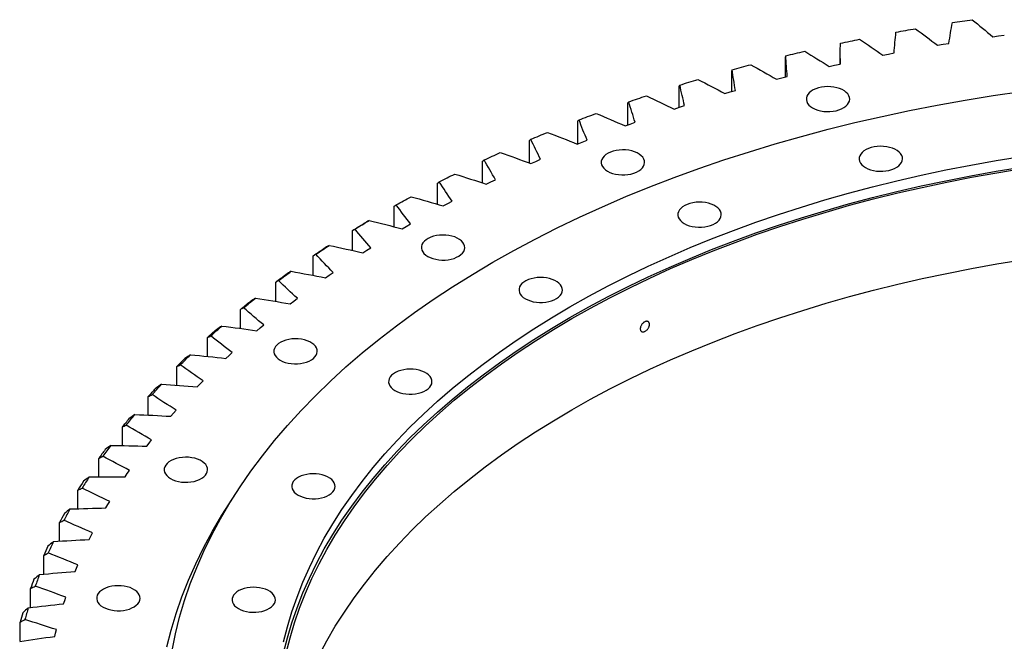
# Model space of a CAD drawing. Header units: millimetres. Extents: x 185 to 11179, y 22946 to 31910.
# Tile 12 of 16: x 6453 to 7202, y 27610 to 28083. Entities that reach past the tile are written whole.
import ezdxf

# ---------------------------------------------------------------- set-up
doc = ezdxf.new("R2010")
doc.units = ezdxf.units.MM
doc.header["$LTSCALE"] = 50

msp = doc.modelspace()

# ---------------------------------------------------------------- linework, layer by layer
at = {"color": 7, "linetype": 'Continuous', "lineweight": 25}
for p, q in [((7155.43, 28063.82), (7159.81, 28064.52)), ((7193.14, 28069.52), (7197.55, 28070.14)), ((7197.55, 28070.14), (7201.98, 28070.72)), ((7113.86, 28056.39), (7118.17, 28057.2)), ((7151.07, 28063.09), (7155.43, 28063.82)), ((7035.66, 28038.98), (7035.66, 28054.29)), ((7077.15, 28052.93), (7077.15, 28048.78)), ((7109.57, 28055.54), (7113.86, 28056.39)), ((6994.72, 28027.96), (6994.72, 28043.67)), ((7068.71, 28046.89), (7072.93, 28047.86)), ((7072.93, 28047.86), (7077.17, 28048.79)), ((7028.58, 28037.17), (7032.72, 28038.24)), ((7032.72, 28038.24), (7036.89, 28039.28)), ((6954.67, 28015.8), (6954.67, 28031.98)), ((6989.28, 28026.38), (6993.33, 28027.57)), ((6993.33, 28027.57), (6997.41, 28028.72)), ((6915.6, 28002.5), (6915.6, 28019.22)), ((6950.88, 28014.56), (6954.83, 28015.85)), ((6954.83, 28015.85), (6958.81, 28017.11)), ((6877.59, 27988.1), (6877.59, 28005.44)), ((6917.31, 28003.13), (6921.19, 28004.49)), ((6913.47, 28001.73), (6917.31, 28003.13)), ((6840.73, 27973.57), (6840.73, 27990.66)), ((6877.12, 27987.91), (6880.85, 27989.41)), ((6880.85, 27989.41), (6884.61, 27990.87)), ((6805.09, 27958.37), (6805.09, 27974.91)), ((6841.92, 27973.14), (6845.52, 27974.74)), ((6845.52, 27974.74), (6849.17, 27976.3)), ((6807.94, 27957.45), (6811.41, 27959.14)), ((6811.41, 27959.14), (6814.92, 27960.8)), ((6770.74, 27942.16), (6770.74, 27958.23)), ((6778.58, 27942.65), (6781.96, 27944.4)), ((6737.76, 27925), (6737.76, 27940.65)), ((6775.25, 27940.87), (6778.58, 27942.65)), ((6706.23, 27906.92), (6706.23, 27922.22)), ((6743.92, 27923.43), (6747.11, 27925.3)), ((6747.11, 27925.3), (6750.34, 27927.14)), ((6714.02, 27905.18), (6717.05, 27907.13)), ((6717.05, 27907.13), (6720.14, 27909.05)), ((6676.21, 27887.96), (6676.21, 27902.96)), ((6685.61, 27886.15), (6688.49, 27888.18)), ((6688.49, 27888.18), (6691.41, 27890.18)), ((6647.75, 27868.18), (6647.75, 27882.92)), ((6661.46, 27868.48), (6664.23, 27870.56)), ((6620.94, 27847.62), (6620.94, 27862.14)), ((6658.76, 27866.38), (6661.46, 27868.48)), ((6633.51, 27845.92), (6636.05, 27848.09)), ((6636.05, 27848.09), (6638.64, 27850.24)), ((6595.81, 27826.32), (6595.81, 27840.67)), ((6609.93, 27824.8), (6612.29, 27827.04)), ((6612.29, 27827.04), (6614.71, 27829.26)), ((6572.43, 27804.33), (6572.43, 27818.55)), ((6588.06, 27803.08), (6590.24, 27805.38)), ((6590.24, 27805.38), (6592.48, 27807.66)), ((6550.84, 27781.7), (6550.84, 27795.84)), ((6567.95, 27780.8), (6569.95, 27783.16)), ((6569.95, 27783.16), (6572, 27785.49)), ((6531.09, 27758.48), (6531.09, 27772.57)), ((6549.65, 27758.01), (6551.45, 27760.41)), ((6551.45, 27760.41), (6553.32, 27762.8)), ((6513.22, 27734.72), (6513.22, 27748.8)), ((6533.19, 27734.75), (6534.8, 27737.2)), ((6534.8, 27737.2), (6536.47, 27739.64)), ((6497.28, 27710.47), (6497.28, 27724.58)), ((6518.61, 27711.08), (6520.02, 27713.57)), ((6520.02, 27713.57), (6521.5, 27716.05)), ((6483.29, 27685.78), (6483.29, 27699.96)), ((6505.94, 27687.05), (6507.15, 27689.58)), ((6507.15, 27689.58), (6508.42, 27692.09)), ((6471.28, 27660.71), (6471.28, 27674.99)), ((6496.21, 27665.26), (6497.28, 27667.81)), ((6495.2, 27662.71), (6496.21, 27665.26)), ((6461.29, 27635.31), (6461.29, 27649.73)), ((6486.43, 27638.1), (6487.23, 27640.68)), ((6487.23, 27640.68), (6488.09, 27643.25)), ((6453.32, 27609.62), (6453.32, 27624.23)), ((6479.63, 27613.29), (6480.22, 27615.88)), ((6480.22, 27615.88), (6480.88, 27618.48))]:
    msp.add_line(p, q, dxfattribs=at)
at = {"color": 7, "linetype": 'Continuous', "lineweight": 25, "flags": 128}
for points in [[(7162.49, 28080.25), (7164.37, 28080.54), (7166.24, 28080.83), (7168.12, 28081.11), (7170, 28081.4), (7171.89, 28081.68), (7173.77, 28081.96), (7175.65, 28082.23), (7177.54, 28082.51)], [(7119.59, 28072.99), (7121.45, 28073.33), (7123.3, 28073.67), (7125.16, 28074), (7127.01, 28074.34), (7128.87, 28074.67), (7130.73, 28074.99), (7132.59, 28075.32), (7134.45, 28075.65)], [(7077.33, 28064.59), (7079.15, 28064.98), (7080.98, 28065.37), (7082.8, 28065.75), (7084.63, 28066.13), (7086.46, 28066.51), (7088.29, 28066.89), (7090.12, 28067.27), (7091.95, 28067.64)], [(7035.78, 28055.08), (7037.57, 28055.52), (7039.36, 28055.95), (7041.15, 28056.38), (7042.95, 28056.81), (7044.75, 28057.24), (7046.54, 28057.67), (7048.34, 28058.09), (7050.14, 28058.51)], [(6995.04, 28044.47), (6996.79, 28044.95), (6998.54, 28045.43), (7000.3, 28045.91), (7002.06, 28046.39), (7003.82, 28046.87), (7005.58, 28047.34), (7007.34, 28047.81), (7009.11, 28048.28)], [(6955.18, 28032.78), (6956.9, 28033.31), (6958.61, 28033.84), (6960.33, 28034.36), (6962.05, 28034.89), (6963.77, 28035.41), (6965.49, 28035.93), (6967.21, 28036.45), (6968.94, 28036.97)], [(6568.88, 27602.6), (6571.5, 27615.34), (6574.69, 27628.04), (6578.45, 27640.68), (6582.79, 27653.27), (6587.69, 27665.78), (6593.16, 27678.22), (6599.2, 27690.57), (6605.79, 27702.82), (6612.93, 27714.97), (6620.62, 27727.01), (6628.86, 27738.92), (6637.63, 27750.71), (6646.94, 27762.37), (6656.77, 27773.87), (6667.12, 27785.23), (6677.98, 27796.42), (6689.34, 27807.45), (6701.2, 27818.3), (6713.55, 27828.97), (6726.38, 27839.45), (6739.68, 27849.73), (6753.44, 27859.81), (6767.65, 27869.67), (6782.3, 27879.32), (6797.39, 27888.74), (6812.9, 27897.93), (6828.82, 27906.88), (6845.14, 27915.59), (6861.85, 27924.05), (6878.94, 27932.26), (6896.4, 27940.2), (6914.2, 27947.88), (6932.35, 27955.28), (6950.84, 27962.41), (6969.63, 27969.26), (6988.73, 27975.82), (7008.13, 27982.09), (7027.8, 27988.06), (7047.73, 27993.74), (7067.91, 27999.11), (7088.34, 28004.17), (7108.98, 28008.93), (7129.83, 28013.37), (7150.88, 28017.49), (7172.1, 28021.3), (7193.5, 28024.78), (7215.04, 28027.94)], [(7056.19, 28015.36), (7058.02, 28014.45), (7060.05, 28013.7), (7062.25, 28013.14), (7064.57, 28012.76), (7066.96, 28012.58), (7069.37, 28012.61), (7071.74, 28012.83), (7074.04, 28013.26), (7076.2, 28013.87), (7078.18, 28014.66), (7079.95, 28015.61), (7081.45, 28016.69), (7082.67, 28017.89), (7083.57, 28019.18), (7084.14, 28020.53), (7084.36, 28021.92), (7084.23, 28023.31), (7083.75, 28024.67), (7082.93, 28025.98), (7081.79, 28027.2), (7080.35, 28028.32), (7078.65, 28029.3), (7076.71, 28030.13), (7074.59, 28030.79), (7072.33, 28031.26), (7069.97, 28031.54), (7067.56, 28031.62), (7065.16, 28031.49), (7062.82, 28031.16), (7060.59, 28030.64), (7058.51, 28029.94), (7056.63, 28029.07), (7054.99, 28028.05), (7053.62, 28026.91), (7052.56, 28025.66), (7051.82, 28024.33), (7051.43, 28022.96), (7051.39, 28021.57), (7051.69, 28020.19), (7052.35, 28018.85), (7053.33, 28017.58), (7054.62, 28016.41), (7056.19, 28015.36)], [(6916.31, 28020.04), (6917.98, 28020.62), (6919.65, 28021.19), (6921.32, 28021.76), (6923, 28022.33), (6924.67, 28022.9), (6926.35, 28023.47), (6928.03, 28024.03), (6929.71, 28024.59)], [(6878.5, 28006.28), (6880.12, 28006.9), (6881.74, 28007.52), (6883.36, 28008.13), (6884.99, 28008.75), (6886.62, 28009.36), (6888.25, 28009.97), (6889.89, 28010.58), (6891.52, 28011.18)], [(6841.82, 27991.53), (6843.39, 27992.19), (6844.96, 27992.85), (6846.54, 27993.51), (6848.12, 27994.17), (6849.69, 27994.82), (6851.28, 27995.47), (6852.86, 27996.12), (6854.44, 27996.77)], [(6900.16, 27967.21), (6901.99, 27966.3), (6904.02, 27965.56), (6906.22, 27964.99), (6908.54, 27964.61), (6910.93, 27964.44), (6913.34, 27964.46), (6915.71, 27964.69), (6918.01, 27965.11), (6920.17, 27965.73), (6922.15, 27966.52), (6923.92, 27967.46), (6925.42, 27968.55), (6926.64, 27969.75), (6927.54, 27971.04), (6928.11, 27972.39), (6928.33, 27973.77), (6928.2, 27975.16), (6927.72, 27976.52), (6926.9, 27977.83), (6925.76, 27979.06), (6924.32, 27980.17), (6922.62, 27981.16), (6920.68, 27981.99), (6918.56, 27982.64), (6916.3, 27983.12), (6913.94, 27983.39), (6911.53, 27983.47), (6909.13, 27983.34), (6906.79, 27983.02), (6904.56, 27982.5), (6902.48, 27981.79), (6900.6, 27980.92), (6898.96, 27979.91), (6897.59, 27978.76), (6896.53, 27977.51), (6895.79, 27976.19), (6895.4, 27974.82), (6895.36, 27973.43), (6895.66, 27972.05), (6896.32, 27970.71), (6897.3, 27969.44), (6898.59, 27968.26), (6900.16, 27967.21)], [(7096.38, 27969.97), (7098.2, 27969.06), (7100.23, 27968.32), (7102.43, 27967.75), (7104.75, 27967.37), (7107.14, 27967.2), (7109.55, 27967.22), (7111.92, 27967.45), (7114.22, 27967.87), (7116.38, 27968.49), (7118.36, 27969.27), (7120.13, 27970.22), (7121.64, 27971.31), (7122.85, 27972.51), (7123.75, 27973.8), (7124.32, 27975.15), (7124.54, 27976.53), (7124.41, 27977.92), (7123.93, 27979.28), (7123.11, 27980.59), (7121.97, 27981.82), (7120.53, 27982.93), (7118.83, 27983.92), (7116.9, 27984.75), (7114.77, 27985.4), (7112.51, 27985.88), (7110.15, 27986.15), (7107.74, 27986.23), (7105.34, 27986.1), (7103, 27985.78), (7100.77, 27985.26), (7098.69, 27984.55), (7096.81, 27983.68), (7095.17, 27982.66), (7093.8, 27981.52), (7092.74, 27980.27), (7092.01, 27978.95), (7091.61, 27977.58), (7091.57, 27976.18), (7091.88, 27974.81), (7092.53, 27973.47), (7093.51, 27972.2), (7094.8, 27971.02), (7096.38, 27969.97)], [(6653.79, 27609.08), (6656.66, 27620.54), (6660.06, 27631.95), (6663.97, 27643.3), (6668.4, 27654.59), (6673.33, 27665.81), (6678.78, 27676.96), (6684.72, 27688.01), (6691.17, 27698.97), (6698.11, 27709.84), (6705.54, 27720.59), (6713.46, 27731.22), (6721.85, 27741.74), (6730.72, 27752.12), (6740.06, 27762.37), (6749.86, 27772.47), (6760.11, 27782.41), (6770.81, 27792.21), (6781.95, 27801.83), (6793.53, 27811.28), (6805.53, 27820.56), (6817.94, 27829.65), (6830.76, 27838.55), (6843.98, 27847.26), (6857.6, 27855.76), (6871.59, 27864.05), (6885.95, 27872.13), (6900.68, 27879.98), (6915.76, 27887.62), (6931.17, 27895.02), (6946.92, 27902.19), (6962.99, 27909.11), (6979.37, 27915.79), (6996.04, 27922.23), (7013, 27928.4), (7030.23, 27934.32), (7047.73, 27939.98), (7065.48, 27945.37), (7083.46, 27950.49), (7101.67, 27955.34), (7120.1, 27959.91), (7138.72, 27964.2), (7157.54, 27968.2), (7176.53, 27971.92), (7195.68, 27975.36), (7214.98, 27978.5)], [(6806.37, 27975.81), (6807.89, 27976.52), (6809.4, 27977.22), (6810.92, 27977.92), (6812.45, 27978.61), (6813.97, 27979.31), (6815.5, 27980), (6817.03, 27980.7), (6818.56, 27981.39)], [(6653.79, 27600.92), (6656.66, 27612.37), (6660.06, 27623.78), (6663.97, 27635.14), (6668.4, 27646.43), (6673.33, 27657.65), (6678.78, 27668.79), (6684.72, 27679.85), (6691.17, 27690.81), (6698.11, 27701.67), (6705.54, 27712.42), (6713.46, 27723.06), (6721.85, 27733.57), (6730.72, 27743.95), (6740.06, 27754.2), (6749.86, 27764.3), (6760.11, 27774.25), (6770.81, 27784.04), (6781.95, 27793.67), (6793.53, 27803.12), (6805.53, 27812.39), (6817.94, 27821.49), (6830.76, 27830.39), (6843.98, 27839.09), (6857.6, 27847.59), (6871.59, 27855.88), (6885.95, 27863.96), (6900.68, 27871.82), (6915.76, 27879.45), (6931.17, 27886.85), (6946.92, 27894.02), (6962.99, 27900.95), (6979.37, 27907.63), (6996.04, 27914.06), (7013, 27920.24), (7030.23, 27926.16), (7047.73, 27931.81), (7065.48, 27937.2), (7083.46, 27942.32), (7101.67, 27947.17), (7120.1, 27951.74), (7138.72, 27956.03), (7157.54, 27960.04), (7176.53, 27963.76), (7195.68, 27967.19), (7214.98, 27970.33)], [(6655.77, 27600.77), (6658.64, 27612.19), (6662.03, 27623.57), (6665.93, 27634.9), (6670.34, 27646.16), (6675.27, 27657.35), (6680.7, 27668.46), (6686.63, 27679.49), (6693.06, 27690.42), (6699.98, 27701.26), (6707.39, 27711.98), (6715.29, 27722.59), (6723.66, 27733.07), (6732.5, 27743.43), (6741.82, 27753.65), (6751.59, 27763.72), (6761.82, 27773.65), (6772.49, 27783.41), (6783.6, 27793.01), (6795.14, 27802.44), (6807.11, 27811.69), (6819.49, 27820.76), (6832.28, 27829.64), (6845.47, 27838.32), (6859.05, 27846.8), (6873, 27855.07), (6887.33, 27863.12), (6902.02, 27870.96), (6917.06, 27878.57), (6932.43, 27885.96), (6948.14, 27893.11), (6964.17, 27900.01), (6980.5, 27906.68), (6997.13, 27913.09), (7014.04, 27919.25), (7031.23, 27925.16), (7048.68, 27930.8), (7066.39, 27936.18), (7084.32, 27941.28), (7102.49, 27946.12), (7120.86, 27950.67), (7139.44, 27954.95), (7158.21, 27958.95), (7177.14, 27962.66), (7196.25, 27966.08), (7215.5, 27969.22)], [(6772.21, 27959.17), (6773.67, 27959.91), (6775.13, 27960.65), (6776.59, 27961.39), (6778.06, 27962.13), (6779.52, 27962.87), (6780.99, 27963.6), (6782.47, 27964.33), (6783.94, 27965.06)], [(6739.42, 27941.63), (6740.82, 27942.41), (6742.22, 27943.19), (6743.62, 27943.97), (6745.02, 27944.75), (6746.43, 27945.52), (6747.84, 27946.29), (6749.25, 27947.06), (6750.67, 27947.83)], [(6958.5, 27927.43), (6960.32, 27926.52), (6962.36, 27925.77), (6964.55, 27925.2), (6966.87, 27924.83), (6969.26, 27924.65), (6971.67, 27924.68), (6974.05, 27924.9), (6976.34, 27925.33), (6978.5, 27925.94), (6980.49, 27926.73), (6982.25, 27927.68), (6983.76, 27928.76), (6984.98, 27929.96), (6985.88, 27931.25), (6986.44, 27932.6), (6986.66, 27933.99), (6986.53, 27935.38), (6986.05, 27936.74), (6985.23, 27938.05), (6984.09, 27939.27), (6982.65, 27940.39), (6980.95, 27941.37), (6979.02, 27942.2), (6976.9, 27942.86), (6974.63, 27943.33), (6972.27, 27943.61), (6969.87, 27943.69), (6967.47, 27943.56), (6965.13, 27943.23), (6962.89, 27942.71), (6960.81, 27942.01), (6958.93, 27941.14), (6957.29, 27940.12), (6955.93, 27938.97), (6954.87, 27937.73), (6954.13, 27936.4), (6953.74, 27935.03), (6953.69, 27933.64), (6954, 27932.26), (6954.65, 27930.92), (6955.63, 27929.65), (6956.92, 27928.48), (6958.5, 27927.43)], [(6708.07, 27923.24), (6709.4, 27924.06), (6710.74, 27924.87), (6712.08, 27925.69), (6713.42, 27926.5), (6714.76, 27927.31), (6716.11, 27928.12), (6717.46, 27928.93), (6718.81, 27929.73)], [(6706.23, 27922.22), (6707.3, 27922.87), (6708.37, 27923.52), (6709.45, 27924.18), (6710.52, 27924.83), (6711.6, 27925.48), (6712.68, 27926.13), (6713.76, 27926.78), (6714.84, 27927.42)], [(6763.4, 27902.42), (6765.23, 27901.51), (6767.26, 27900.76), (6769.46, 27900.2), (6771.78, 27899.82), (6774.17, 27899.64), (6776.57, 27899.67), (6778.95, 27899.9), (6781.24, 27900.32), (6783.41, 27900.93), (6785.39, 27901.72), (6787.16, 27902.67), (6788.66, 27903.75), (6789.88, 27904.95), (6790.78, 27906.24), (6791.35, 27907.59), (6791.57, 27908.98), (6791.44, 27910.37), (6790.95, 27911.73), (6790.14, 27913.04), (6788.99, 27914.26), (6787.56, 27915.38), (6785.85, 27916.36), (6783.92, 27917.19), (6781.8, 27917.85), (6779.53, 27918.32), (6777.17, 27918.6), (6774.77, 27918.68), (6772.37, 27918.55), (6770.03, 27918.22), (6767.79, 27917.7), (6765.72, 27917), (6763.84, 27916.13), (6762.2, 27915.11), (6760.83, 27913.97), (6759.77, 27912.72), (6759.03, 27911.39), (6758.64, 27910.02), (6758.59, 27908.63), (6758.9, 27907.25), (6759.55, 27905.91), (6760.54, 27904.64), (6761.83, 27903.47), (6763.4, 27902.42)], [(6676.21, 27902.96), (6677.22, 27903.64), (6678.24, 27904.32), (6679.26, 27905), (6680.29, 27905.68), (6681.31, 27906.36), (6682.34, 27907.04), (6683.36, 27907.71), (6684.39, 27908.39)], [(6678.22, 27904.03), (6679.49, 27904.88), (6680.76, 27905.73), (6682.03, 27906.58), (6683.3, 27907.43), (6684.58, 27908.28), (6685.86, 27909.12), (6687.14, 27909.96), (6688.43, 27910.8)], [(6680.7, 27599.06), (6686.63, 27610.08), (6693.06, 27621.02), (6699.98, 27631.85), (6707.39, 27642.57), (6715.29, 27653.18), (6723.66, 27663.67), (6732.5, 27674.02), (6741.82, 27684.24), (6751.59, 27694.32), (6761.82, 27704.24), (6772.49, 27714), (6783.6, 27723.61), (6795.14, 27733.03), (6807.11, 27742.29), (6819.49, 27751.35), (6832.28, 27760.23), (6845.47, 27768.91), (6859.05, 27777.39), (6873, 27785.66), (6887.33, 27793.72), (6902.02, 27801.56), (6917.06, 27809.17), (6932.43, 27816.55), (6948.14, 27823.7), (6964.17, 27830.61), (6980.5, 27837.27), (6997.13, 27843.69), (7014.04, 27849.85), (7031.23, 27855.75), (7048.68, 27861.39), (7066.39, 27866.77), (7084.32, 27871.88), (7102.49, 27876.71), (7120.86, 27881.27), (7139.44, 27885.55), (7158.21, 27889.54), (7177.14, 27893.25), (7196.25, 27896.68), (7215.5, 27899.81)], [(6647.75, 27882.92), (6648.72, 27883.62), (6649.68, 27884.33), (6650.64, 27885.04), (6651.61, 27885.75), (6652.58, 27886.45), (6653.55, 27887.15), (6654.52, 27887.86), (6655.5, 27888.56)], [(6649.94, 27884.05), (6651.14, 27884.93), (6652.34, 27885.82), (6653.54, 27886.7), (6654.75, 27887.58), (6655.96, 27888.46), (6657.17, 27889.33), (6658.38, 27890.21), (6659.6, 27891.08)], [(6837.65, 27870.17), (6839.47, 27869.26), (6841.5, 27868.52), (6843.7, 27867.95), (6846.02, 27867.57), (6848.41, 27867.4), (6850.82, 27867.42), (6853.2, 27867.65), (6855.49, 27868.07), (6857.65, 27868.69), (6859.64, 27869.48), (6861.4, 27870.42), (6862.91, 27871.51), (6864.13, 27872.71), (6865.03, 27874), (6865.59, 27875.35), (6865.81, 27876.73), (6865.68, 27878.12), (6865.2, 27879.48), (6864.38, 27880.79), (6863.24, 27882.02), (6861.8, 27883.13), (6860.1, 27884.12), (6858.17, 27884.95), (6856.05, 27885.6), (6853.78, 27886.08), (6851.42, 27886.35), (6849.01, 27886.43), (6846.62, 27886.3), (6844.27, 27885.98), (6842.04, 27885.46), (6839.96, 27884.75), (6838.08, 27883.88), (6836.44, 27882.87), (6835.08, 27881.72), (6834.02, 27880.47), (6833.28, 27879.15), (6832.88, 27877.78), (6832.84, 27876.39), (6833.15, 27875.01), (6833.8, 27873.67), (6834.78, 27872.4), (6836.07, 27871.22), (6837.65, 27870.17)], [(6623.29, 27863.33), (6624.42, 27864.25), (6625.55, 27865.16), (6626.68, 27866.07), (6627.81, 27866.99), (6628.95, 27867.9), (6630.09, 27868.8), (6631.23, 27869.71), (6632.38, 27870.62)], [(6620.94, 27862.14), (6621.84, 27862.87), (6622.75, 27863.61), (6623.65, 27864.34), (6624.56, 27865.07), (6625.47, 27865.8), (6626.39, 27866.53), (6627.3, 27867.26), (6628.22, 27867.98)], [(6598.33, 27841.93), (6599.38, 27842.87), (6600.43, 27843.81), (6601.49, 27844.76), (6602.55, 27845.7), (6603.61, 27846.64), (6604.68, 27847.57), (6605.75, 27848.51), (6606.82, 27849.45)], [(6595.81, 27840.67), (6596.65, 27841.43), (6597.5, 27842.18), (6598.35, 27842.94), (6599.2, 27843.69), (6600.05, 27844.45), (6600.9, 27845.2), (6601.76, 27845.95), (6602.62, 27846.7)], [(6651.17, 27823.47), (6652.99, 27822.56), (6655.02, 27821.81), (6657.22, 27821.25), (6659.54, 27820.87), (6661.93, 27820.69), (6664.34, 27820.72), (6666.71, 27820.94), (6669.01, 27821.37), (6671.17, 27821.98), (6673.15, 27822.77), (6674.92, 27823.72), (6676.42, 27824.8), (6677.64, 27826), (6678.54, 27827.29), (6679.11, 27828.64), (6679.33, 27830.03), (6679.2, 27831.42), (6678.72, 27832.78), (6677.9, 27834.09), (6676.76, 27835.31), (6675.32, 27836.43), (6673.62, 27837.41), (6671.68, 27838.24), (6669.56, 27838.9), (6667.3, 27839.37), (6664.94, 27839.65), (6662.53, 27839.73), (6660.13, 27839.6), (6657.79, 27839.27), (6655.56, 27838.75), (6653.48, 27838.05), (6651.6, 27837.18), (6649.96, 27836.16), (6648.59, 27835.02), (6647.53, 27833.77), (6646.8, 27832.44), (6646.4, 27831.07), (6646.36, 27829.68), (6646.66, 27828.3), (6647.32, 27826.96), (6648.3, 27825.69), (6649.59, 27824.52), (6651.17, 27823.47)], [(6572.43, 27818.55), (6573.21, 27819.33), (6573.99, 27820.11), (6574.78, 27820.89), (6575.57, 27821.66), (6576.36, 27822.44), (6577.15, 27823.21), (6577.95, 27823.99), (6578.75, 27824.76)], [(6575.11, 27819.88), (6576.08, 27820.85), (6577.06, 27821.82), (6578.03, 27822.79), (6579.02, 27823.76), (6580, 27824.72), (6580.99, 27825.69), (6581.99, 27826.65), (6582.98, 27827.62)], [(6738.47, 27800.41), (6740.29, 27799.5), (6742.33, 27798.75), (6744.52, 27798.18), (6746.84, 27797.81), (6749.23, 27797.63), (6751.64, 27797.66), (6754.02, 27797.88), (6756.31, 27798.31), (6758.47, 27798.92), (6760.46, 27799.71), (6762.22, 27800.66), (6763.73, 27801.74), (6764.95, 27802.94), (6765.85, 27804.23), (6766.41, 27805.58), (6766.63, 27806.97), (6766.5, 27808.36), (6766.02, 27809.72), (6765.2, 27811.03), (6764.06, 27812.25), (6762.62, 27813.37), (6760.92, 27814.35), (6758.99, 27815.18), (6756.87, 27815.84), (6754.6, 27816.31), (6752.24, 27816.59), (6749.84, 27816.67), (6747.44, 27816.54), (6745.1, 27816.21), (6742.86, 27815.69), (6740.78, 27814.99), (6738.9, 27814.12), (6737.26, 27813.1), (6735.9, 27811.95), (6734.84, 27810.71), (6734.1, 27809.38), (6733.71, 27808.01), (6733.66, 27806.62), (6733.97, 27805.24), (6734.62, 27803.9), (6735.6, 27802.63), (6736.9, 27801.46), (6738.47, 27800.41)], [(6550.84, 27795.84), (6551.56, 27796.63), (6552.28, 27797.43), (6553, 27798.23), (6553.73, 27799.03), (6554.46, 27799.82), (6555.19, 27800.62), (6555.92, 27801.41), (6556.65, 27802.2)], [(6553.67, 27797.24), (6554.56, 27798.23), (6555.46, 27799.23), (6556.36, 27800.22), (6557.27, 27801.21), (6558.18, 27802.21), (6559.09, 27803.2), (6560, 27804.19), (6560.92, 27805.18)], [(6534.07, 27774.05), (6534.88, 27775.06), (6535.7, 27776.08), (6536.52, 27777.1), (6537.34, 27778.12), (6538.17, 27779.13), (6539, 27780.15), (6539.84, 27781.16), (6540.67, 27782.17)], [(6531.09, 27772.57), (6531.74, 27773.38), (6532.4, 27774.2), (6533.06, 27775.02), (6533.72, 27775.83), (6534.39, 27776.65), (6535.05, 27777.46), (6535.72, 27778.27), (6536.39, 27779.09)], [(6567.77, 27733.39), (6569.59, 27732.48), (6571.62, 27731.74), (6573.82, 27731.17), (6576.14, 27730.79), (6578.53, 27730.62), (6580.94, 27730.64), (6583.31, 27730.87), (6585.61, 27731.3), (6587.77, 27731.91), (6589.75, 27732.7), (6591.52, 27733.64), (6593.02, 27734.73), (6594.24, 27735.93), (6595.14, 27737.22), (6595.71, 27738.57), (6595.93, 27739.95), (6595.8, 27741.34), (6595.32, 27742.71), (6594.5, 27744.01), (6593.36, 27745.24), (6591.92, 27746.35), (6590.22, 27747.34), (6588.28, 27748.17), (6586.16, 27748.83), (6583.9, 27749.3), (6581.54, 27749.58), (6579.13, 27749.65), (6576.73, 27749.53), (6574.39, 27749.2), (6572.16, 27748.68), (6570.08, 27747.97), (6568.2, 27747.11), (6566.56, 27746.09), (6565.19, 27744.94), (6564.13, 27743.69), (6563.4, 27742.37), (6563, 27741), (6562.96, 27739.61), (6563.26, 27738.23), (6563.92, 27736.89), (6564.9, 27735.62), (6566.19, 27734.45), (6567.77, 27733.39)], [(6664.77, 27720.81), (6666.6, 27719.9), (6668.63, 27719.16), (6670.83, 27718.59), (6673.15, 27718.21), (6675.54, 27718.04), (6677.94, 27718.06), (6680.32, 27718.29), (6682.61, 27718.71), (6684.78, 27719.33), (6686.76, 27720.12), (6688.53, 27721.06), (6690.03, 27722.15), (6691.25, 27723.35), (6692.15, 27724.64), (6692.72, 27725.99), (6692.94, 27727.37), (6692.81, 27728.76), (6692.32, 27730.12), (6691.51, 27731.43), (6690.36, 27732.66), (6688.93, 27733.77), (6687.22, 27734.76), (6685.29, 27735.59), (6683.17, 27736.24), (6680.9, 27736.72), (6678.54, 27736.99), (6676.14, 27737.07), (6673.74, 27736.94), (6671.4, 27736.62), (6669.16, 27736.1), (6667.09, 27735.39), (6665.21, 27734.52), (6663.57, 27733.51), (6662.2, 27732.36), (6661.14, 27731.11), (6660.4, 27729.79), (6660.01, 27728.42), (6659.96, 27727.03), (6660.27, 27725.65), (6660.92, 27724.31), (6661.91, 27723.04), (6663.2, 27721.86), (6664.77, 27720.81)], [(6565.05, 27605.29), (6568.27, 27618.09), (6572.06, 27630.83), (6576.43, 27643.51), (6581.37, 27656.12), (6586.88, 27668.65), (6592.96, 27681.1), (6599.6, 27693.45), (6606.8, 27705.69), (6614.56, 27717.82), (6616.94, 27721.36)], [(6516.41, 27635.66), (6518.23, 27634.75), (6520.26, 27634), (6522.46, 27633.43), (6524.78, 27633.06), (6527.17, 27632.88), (6529.58, 27632.91), (6531.96, 27633.13), (6534.25, 27633.56), (6536.41, 27634.17), (6538.4, 27634.96), (6540.16, 27635.91), (6541.67, 27636.99), (6542.88, 27638.19), (6543.79, 27639.48), (6544.35, 27640.83), (6544.57, 27642.22), (6544.44, 27643.61), (6543.96, 27644.97), (6543.14, 27646.28), (6542, 27647.5), (6540.56, 27648.62), (6538.86, 27649.6), (6536.93, 27650.43), (6534.8, 27651.09), (6532.54, 27651.56), (6530.18, 27651.84), (6527.77, 27651.92), (6525.37, 27651.79), (6523.03, 27651.46), (6520.8, 27650.94), (6518.72, 27650.24), (6516.84, 27649.37), (6515.2, 27648.35), (6513.84, 27647.2), (6512.77, 27645.96), (6512.04, 27644.63), (6511.64, 27643.26), (6511.6, 27641.87), (6511.91, 27640.49), (6512.56, 27639.15), (6513.54, 27637.88), (6514.83, 27636.71), (6516.41, 27635.66)], [(6619.39, 27634.45), (6621.21, 27633.54), (6623.25, 27632.79), (6625.45, 27632.22), (6627.76, 27631.85), (6630.15, 27631.67), (6632.56, 27631.7), (6634.94, 27631.92), (6637.23, 27632.35), (6639.39, 27632.96), (6641.38, 27633.75), (6643.14, 27634.7), (6644.65, 27635.78), (6645.87, 27636.98), (6646.77, 27638.27), (6647.34, 27639.62), (6647.55, 27641.01), (6647.42, 27642.4), (6646.94, 27643.76), (6646.12, 27645.07), (6644.98, 27646.29), (6643.55, 27647.41), (6641.84, 27648.39), (6639.91, 27649.22), (6637.79, 27649.88), (6635.52, 27650.35), (6633.16, 27650.63), (6630.76, 27650.71), (6628.36, 27650.58), (6626.02, 27650.25), (6623.78, 27649.73), (6621.7, 27649.03), (6619.82, 27648.16), (6618.18, 27647.14), (6616.82, 27645.99), (6615.76, 27644.75), (6615.02, 27643.42), (6614.63, 27642.05), (6614.58, 27640.66), (6614.89, 27639.28), (6615.54, 27637.94), (6616.52, 27636.67), (6617.82, 27635.5), (6619.39, 27634.45)]]:
    msp.add_lwpolyline(points, dxfattribs=at)
at = {"color": 7, "linetype": 'Continuous', "lineweight": 25}
for centre, radius, start, end in [((6904.5, 27478.13), 474.11, 143.72314, 144.95664), ((6902.4, 27474.6), 476.07, 143.84717, 144.83261), ((6876.43, 27496.98), 440.29, 147.32797, 148.62386), ((6874.21, 27493.53), 442.11, 147.45828, 148.49356), ((6848.58, 27508.44), 412.45, 151.24814, 152.33247), ((6850.9, 27511.83), 410.75, 151.11165, 152.46895), ((6825.86, 27519.66), 387.1, 155.2121, 156.34326), ((6828.28, 27523), 385.51, 155.06973, 156.48563), ((6808.89, 27530.93), 364.57, 159.19226, 160.66189), ((6806.39, 27527.62), 366.07, 159.34003, 160.51411), ((6790.46, 27532.8), 349.31, 163.61562, 164.82695), ((6793.03, 27536.09), 347.88, 163.46315, 164.97942)]:
    msp.add_arc(centre, radius, start, end, dxfattribs=at)
for points in [[(7159.81, 28064.52), (7160.59, 28069.77), (7161.48, 28075.01), (7162.49, 28080.25)], [(7177.54, 28082.51), (7182.83, 28078.21), (7188.03, 28073.88), (7193.14, 28069.52)], [(7118.17, 28057.2), (7118.54, 28062.47), (7119.01, 28067.73), (7119.59, 28072.99)], [(7134.45, 28075.65), (7140.08, 28071.5), (7145.62, 28067.31), (7151.07, 28063.09)], [(7077.17, 28048.79), (7077.11, 28054.06), (7077.17, 28059.32), (7077.33, 28064.59)], [(7091.95, 28067.64), (7097.91, 28063.65), (7103.78, 28059.61), (7109.57, 28055.54)], [(7050.14, 28058.51), (7056.41, 28054.68), (7062.6, 28050.81), (7068.71, 28046.89)], [(7035.66, 28054.29), (7035.7, 28054.55), (7035.74, 28054.82), (7035.78, 28055.08)], [(7036.89, 28039.28), (7036.41, 28044.55), (7036.04, 28049.81), (7035.78, 28055.08)], [(6994.72, 28043.67), (6994.82, 28043.94), (6994.93, 28044.2), (6995.04, 28044.47)], [(6997.41, 28028.72), (6996.51, 28033.96), (6995.72, 28039.21), (6995.04, 28044.47)], [(7009.11, 28048.28), (7015.68, 28044.62), (7022.17, 28040.92), (7028.58, 28037.17)], [(6968.94, 28036.97), (6975.79, 28033.48), (6982.57, 28029.96), (6989.28, 28026.38)], [(6954.67, 28031.98), (6954.84, 28032.24), (6955.01, 28032.51), (6955.18, 28032.78)], [(6958.81, 28017.11), (6957.49, 28022.33), (6956.28, 28027.55), (6955.18, 28032.78)], [(6915.6, 28019.22), (6915.84, 28019.5), (6916.07, 28019.77), (6916.31, 28020.04)], [(6921.19, 28004.49), (6919.45, 28009.66), (6917.83, 28014.85), (6916.31, 28020.04)], [(6929.71, 28024.59), (6936.84, 28021.3), (6943.9, 28017.95), (6950.88, 28014.56)], [(6877.59, 28005.44), (6877.89, 28005.72), (6878.19, 28006), (6878.5, 28006.28)], [(6884.61, 27990.87), (6882.47, 27996), (6880.43, 28001.13), (6878.5, 28006.28)], [(6891.52, 28011.18), (6898.9, 28008.08), (6906.22, 28004.93), (6913.47, 28001.73)], [(6854.44, 27996.77), (6862.07, 27993.87), (6869.63, 27990.92), (6877.12, 27987.91)], [(6840.73, 27990.66), (6841.09, 27990.95), (6841.46, 27991.24), (6841.82, 27991.53)], [(6849.17, 27976.3), (6846.61, 27981.36), (6844.17, 27986.44), (6841.82, 27991.53)], [(6805.09, 27974.91), (6805.51, 27975.21), (6805.94, 27975.51), (6806.37, 27975.81)], [(6814.92, 27960.8), (6811.97, 27965.78), (6809.12, 27970.79), (6806.37, 27975.81)], [(6818.56, 27981.39), (6826.4, 27978.69), (6834.19, 27975.94), (6841.92, 27973.14)], [(6770.74, 27958.23), (6771.23, 27958.54), (6771.72, 27958.86), (6772.21, 27959.17)], [(6781.96, 27944.4), (6778.61, 27949.3), (6775.36, 27954.22), (6772.21, 27959.17)], [(6783.94, 27965.06), (6792, 27962.58), (6799.99, 27960.04), (6807.94, 27957.45)], [(6750.67, 27947.83), (6758.91, 27945.57), (6767.11, 27943.25), (6775.25, 27940.87)], [(6737.76, 27940.65), (6738.31, 27940.98), (6738.87, 27941.31), (6739.42, 27941.63)], [(6750.34, 27927.14), (6746.6, 27931.94), (6742.96, 27936.77), (6739.42, 27941.63)], [(6718.81, 27929.73), (6717.49, 27928.96), (6716.17, 27928.19), (6714.84, 27927.42)], [(6718.81, 27929.73), (6727.22, 27927.69), (6735.59, 27925.59), (6743.92, 27923.43)], [(6706.23, 27922.22), (6706.84, 27922.56), (6707.45, 27922.9), (6708.07, 27923.24)], [(6720.14, 27909.05), (6716.02, 27913.75), (6711.99, 27918.48), (6708.07, 27923.24)], [(6688.43, 27910.8), (6687.09, 27910), (6685.74, 27909.19), (6684.39, 27908.39)], [(6688.43, 27910.8), (6697, 27908.99), (6705.53, 27907.11), (6714.02, 27905.18)], [(6676.21, 27902.96), (6676.88, 27903.31), (6677.55, 27903.67), (6678.22, 27904.03)], [(6691.41, 27890.18), (6686.92, 27894.77), (6682.52, 27899.38), (6678.22, 27904.03)], [(6659.6, 27891.08), (6658.23, 27890.24), (6656.87, 27889.4), (6655.5, 27888.56)], [(6659.6, 27891.08), (6668.31, 27889.5), (6676.98, 27887.85), (6685.61, 27886.15)], [(6647.75, 27882.92), (6648.48, 27883.29), (6649.21, 27883.67), (6649.94, 27884.05)], [(6664.23, 27870.56), (6659.37, 27875.02), (6654.61, 27879.52), (6649.94, 27884.05)], [(6632.38, 27870.62), (6630.99, 27869.74), (6629.61, 27868.86), (6628.22, 27867.98)], [(6632.38, 27870.62), (6641.2, 27869.27), (6649.99, 27867.85), (6658.76, 27866.38)], [(6620.94, 27862.14), (6621.72, 27862.54), (6622.51, 27862.93), (6623.29, 27863.33)], [(6638.64, 27850.24), (6633.44, 27854.57), (6628.32, 27858.93), (6623.29, 27863.33)], [(6606.82, 27849.45), (6605.42, 27848.53), (6604.02, 27847.62), (6602.62, 27846.7)], [(6606.82, 27849.45), (6615.74, 27848.33), (6624.64, 27847.15), (6633.51, 27845.92)], [(6595.81, 27840.67), (6596.65, 27841.09), (6597.49, 27841.51), (6598.33, 27841.93)], [(6614.71, 27829.26), (6609.16, 27833.44), (6603.7, 27837.67), (6598.33, 27841.93)], [(6582.98, 27827.62), (6581.57, 27826.67), (6580.16, 27825.71), (6578.75, 27824.76)], [(6582.98, 27827.62), (6591.99, 27826.74), (6600.97, 27825.8), (6609.93, 27824.8)], [(6572.43, 27818.55), (6573.32, 27818.99), (6574.21, 27819.44), (6575.11, 27819.88)], [(6592.48, 27807.66), (6586.6, 27811.69), (6580.81, 27815.77), (6575.11, 27819.88)], [(6560.92, 27805.18), (6559.5, 27804.19), (6558.08, 27803.2), (6556.65, 27802.2)], [(6560.92, 27805.18), (6569.98, 27804.54), (6579.03, 27803.84), (6588.06, 27803.08)], [(6550.84, 27795.84), (6551.78, 27796.3), (6552.72, 27796.77), (6553.67, 27797.24)], [(6572, 27785.49), (6565.81, 27789.36), (6559.7, 27793.28), (6553.67, 27797.24)], [(6540.67, 27782.17), (6539.25, 27781.14), (6537.82, 27780.11), (6536.39, 27779.09)], [(6540.67, 27782.17), (6549.78, 27781.78), (6558.87, 27781.32), (6567.95, 27780.8)], [(6531.09, 27772.57), (6532.08, 27773.06), (6533.07, 27773.55), (6534.07, 27774.05)], [(6553.32, 27762.8), (6546.82, 27766.51), (6540.41, 27770.25), (6534.07, 27774.05)], [(6522.29, 27758.65), (6520.86, 27757.58), (6519.43, 27756.52), (6518, 27755.45)], [(6522.29, 27758.65), (6531.42, 27758.5), (6540.54, 27758.29), (6549.65, 27758.01)], [(6513.22, 27748.8), (6514.26, 27749.32), (6515.3, 27749.84), (6516.34, 27750.36)], [(6536.47, 27739.64), (6529.69, 27743.17), (6522.98, 27746.74), (6516.34, 27750.36)], [(6505.81, 27734.66), (6504.38, 27733.56), (6502.95, 27732.46), (6501.52, 27731.35)], [(6505.81, 27734.66), (6514.94, 27734.76), (6524.07, 27734.79), (6533.19, 27734.75)], [(6497.28, 27724.58), (6498.36, 27725.12), (6499.44, 27725.67), (6500.53, 27726.22)], [(6521.5, 27716.05), (6514.44, 27719.39), (6507.45, 27722.78), (6500.53, 27726.22)], [(6491.27, 27710.26), (6489.84, 27709.12), (6488.41, 27707.98), (6486.98, 27706.83)], [(6491.27, 27710.26), (6500.38, 27710.6), (6509.49, 27710.87), (6518.61, 27711.08)], [(6483.29, 27699.96), (6484.41, 27700.53), (6485.54, 27701.11), (6486.67, 27701.69)], [(6508.42, 27692.09), (6501.11, 27695.24), (6493.85, 27698.44), (6486.67, 27701.69)], [(6478.69, 27685.5), (6477.26, 27684.32), (6475.84, 27683.14), (6474.42, 27681.96)], [(6478.69, 27685.5), (6487.76, 27686.08), (6496.85, 27686.6), (6505.94, 27687.05)], [(6471.28, 27674.99), (6472.45, 27675.6), (6473.61, 27676.2), (6474.78, 27676.81)], [(6497.28, 27667.81), (6489.72, 27670.76), (6482.22, 27673.76), (6474.78, 27676.81)], [(6468.1, 27660.43), (6466.69, 27659.21), (6465.28, 27658), (6463.86, 27656.78)], [(6468.1, 27660.43), (6477.12, 27661.25), (6486.16, 27662.01), (6495.2, 27662.71)], [(6461.29, 27649.73), (6462.49, 27650.37), (6463.69, 27651.01), (6464.9, 27651.65)], [(6488.09, 27643.25), (6480.3, 27646), (6472.57, 27648.8), (6464.9, 27651.65)], [(6459.54, 27635.11), (6468.48, 27636.17), (6477.44, 27637.16), (6486.43, 27638.1)], [(6459.54, 27635.11), (6458.14, 27633.85), (6456.73, 27632.59), (6455.33, 27631.34)], [(6453.32, 27624.23), (6454.56, 27624.9), (6455.8, 27625.57), (6457.04, 27626.25)], [(6480.88, 27618.48), (6472.88, 27621.01), (6464.93, 27623.6), (6457.04, 27626.25)], [(6453.01, 27609.58), (6461.86, 27610.88), (6470.73, 27612.11), (6479.63, 27613.29)]]:
    msp.add_open_spline(points, degree=3, dxfattribs=at)
msp.add_open_spline([(6932.04, 27850.66), (6932.04, 27850.42), (6932.02, 27850.17), (6931.93, 27849.66), (6931.87, 27849.4), (6931.69, 27848.87), (6931.58, 27848.61), (6931.33, 27848.09), (6931.18, 27847.83), (6930.86, 27847.34), (6930.68, 27847.11), (6930.3, 27846.66), (6930.1, 27846.45), (6929.68, 27846.07), (6929.46, 27845.89), (6929.01, 27845.59), (6928.79, 27845.46), (6928.33, 27845.24), (6928.1, 27845.16), (6927.66, 27845.04), (6927.44, 27845), (6927.02, 27844.99), (6926.82, 27845.01), (6926.44, 27845.09), (6926.26, 27845.16), (6925.94, 27845.35), (6925.8, 27845.47), (6925.55, 27845.74), (6925.44, 27845.91), (6925.26, 27846.27), (6925.2, 27846.47), (6925.11, 27846.89), (6925.09, 27847.13), (6925.09, 27847.61), (6925.11, 27847.86), (6925.2, 27848.37), (6925.26, 27848.64), (6925.44, 27849.16), (6925.54, 27849.43), (6925.8, 27849.95), (6925.94, 27850.2), (6926.26, 27850.69), (6926.44, 27850.93), (6926.81, 27851.38), (6927.01, 27851.59), (6927.43, 27851.97), (6927.65, 27852.15), (6928.1, 27852.46), (6928.32, 27852.59), (6928.78, 27852.8), (6929.01, 27852.89), (6929.46, 27853.01), (6929.68, 27853.04), (6930.1, 27853.05), (6930.3, 27853.04), (6930.68, 27852.95), (6930.86, 27852.88), (6931.18, 27852.69), (6931.33, 27852.57), (6931.58, 27852.29), (6931.69, 27852.13), (6931.86, 27851.77), (6931.93, 27851.57), (6932.02, 27851.14), (6932.04, 27850.91), (6932.04, 27850.66)], degree=3, knots=[0, 0, 0, 0, 0.03125, 0.03125, 0.0625, 0.0625, 0.09375, 0.09375, 0.125, 0.125, 0.15625, 0.15625, 0.1875, 0.1875, 0.21875, 0.21875, 0.25, 0.25, 0.28125, 0.28125, 0.3125, 0.3125, 0.34375, 0.34375, 0.375, 0.375, 0.40625, 0.40625, 0.4375, 0.4375, 0.46875, 0.46875, 0.5, 0.5, 0.53125, 0.53125, 0.5625, 0.5625, 0.59375, 0.59375, 0.625, 0.625, 0.65625, 0.65625, 0.6875, 0.6875, 0.71875, 0.71875, 0.75, 0.75, 0.78125, 0.78125, 0.8125, 0.8125, 0.84375, 0.84375, 0.875, 0.875, 0.90625, 0.90625, 0.9375, 0.9375, 0.96875, 0.96875, 1, 1, 1, 1], dxfattribs=at)

doc.saveas('drawing.dxf')
